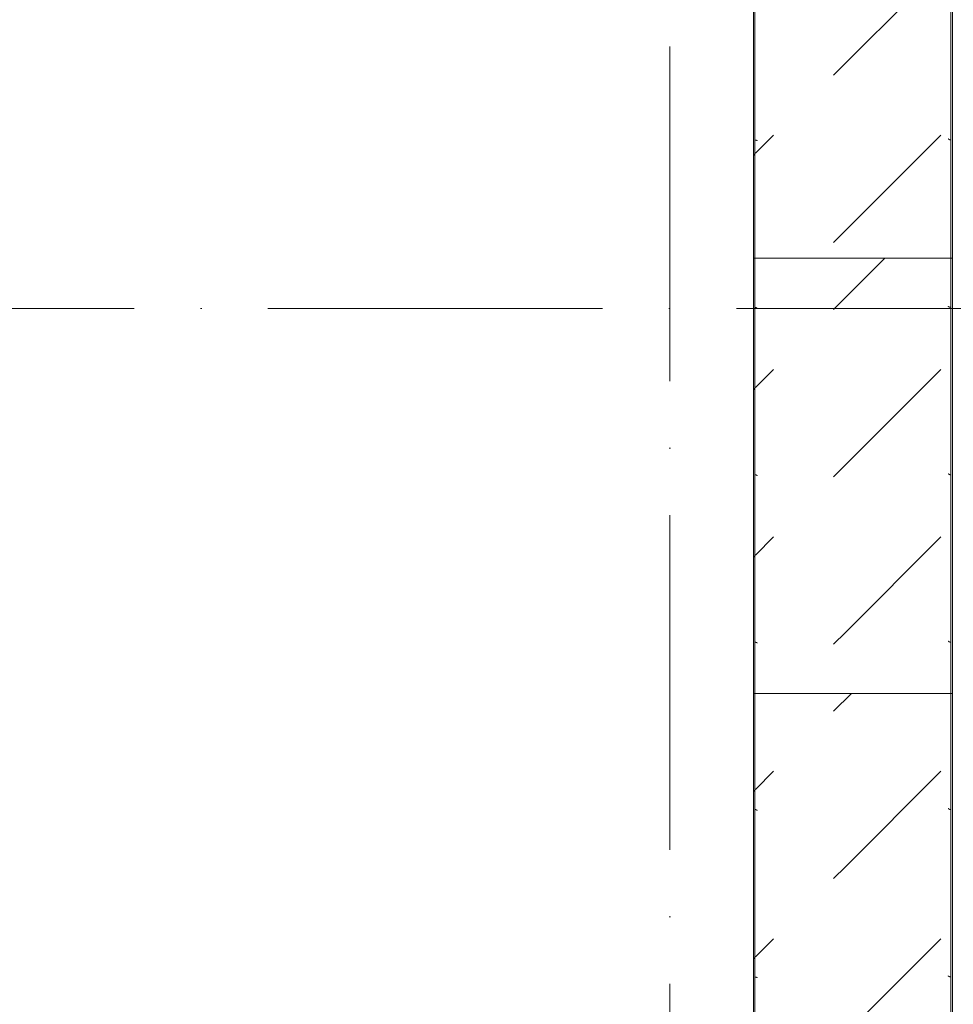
# Model space of a CAD drawing. Header units: millimetres. Extents: x -3267 to 40126, y 29201 to 102288.
# Tile 126 of 127: x 34784 to 37573, y 35140 to 38081. Entities that reach past the tile are written whole.
import ezdxf

# ---------------------------------------------------------------- set-up
doc = ezdxf.new("R2010")
doc.units = ezdxf.units.MM
doc.linetypes.add('4_ Штрихпунктир_ 10 х 2 мм', pattern=[1400, 1000, -200, 0, -200])
doc.layers.add('M-EQPM-____-OTLN', color=7, linetype='Continuous', lineweight=9)
doc.layers.add('S-GRID-____-OTLN', color=7, linetype='Continuous', lineweight=9)
pattern_1 = [(315, (39550, -34250), (1000, 0), [50, -1364.214]), (315, (39050, -34250), (1000, 0), [50, -1364.214]), (315, (39050, -34750), (1000, 0), [50, -1364.214]), (315, (39764.64, -34964.64), (1000, 0), [403.55, -1010.664]), (315, (39264.64, -34964.64), (1000, 0), [403.55, -1010.664]), (315, (39764.64, -34464.64), (1000, 0), [403.55, -1010.664]), (315, (39264.64, -34464.64), (1000, 0), [453.55, -960.664])]
pattern_2 = [(315, (38250, -34250), (1000, 0), [50, -1364.214]), (315, (37750, -34250), (1000, 0), [50, -1364.214]), (315, (37750, -34750), (1000, 0), [50, -1364.214]), (315, (38464.64, -34964.64), (1000, 0), [403.55, -1010.664]), (315, (37964.64, -34964.64), (1000, 0), [403.55, -1010.664]), (315, (38464.64, -34464.64), (1000, 0), [403.55, -1010.664]), (315, (37964.64, -34464.64), (1000, 0), [453.55, -960.664])]
pattern_3 = [(315, (36950, -34250), (1000, 0), [50, -1364.214]), (315, (36450, -34250), (1000, 0), [50, -1364.214]), (315, (36450, -34750), (1000, 0), [50, -1364.214]), (315, (37164.64, -34964.64), (1000, 0), [403.55, -1010.664]), (315, (36664.64, -34964.64), (1000, 0), [403.55, -1010.664]), (315, (37164.64, -34464.64), (1000, 0), [403.55, -1010.664]), (315, (36664.64, -34464.64), (1000, 0), [453.55, -960.664])]

# ---------------------------------------------------------------- blocks, each defined once
blk = doc.blocks.new('FP_862-ВКК_02_К1_З_ЭОМ_кабель_')
at = {"layer": 'M-EQPM-____-OTLN', "color": 7, "true_color": 0xffffff}
for p, q in [((1543.9, 582.5), (1544, 582.5)), ((1544, 582.5), (1544, 582.5)), ((1544, 582.5), (1544.1, 582.5)), ((1544.1, 582.5), (1544.1, 582.5)), ((1544.1, 582.5), (1544.2, 582.5)), ((1544.2, 582.5), (1544.2, 582.6)), ((1544.2, 582.6), (1544.3, 582.6)), ((1544.3, 582.6), (1544.4, 582.7)), ((1544.3, 582.6), (1544.3, 582.6)), ((1544.4, 582.7), (1544.4, 582.7)), ((1544.4, 582.7), (1544.5, 582.7)), ((1544.5, 582.7), (1544.5, 582.8)), ((1544.5, 582.8), (1544.6, 582.8)), ((1544.6, 582.8), (1544.6, 582.9)), ((1544.6, 582.9), (1544.7, 582.9)), ((1544.7, 582.9), (1544.7, 583)), ((1544.7, 583), (1544.8, 583)), ((1544.8, 583.1), (1544.9, 583.2)), ((1544.8, 583), (1544.8, 583.1)), ((1544.8, 583.1), (1544.8, 583.1)), ((1544.9, 583.2), (1544.9, 583.3)), ((1544.9, 583.3), (1545, 583.3)), ((1545, 583.4), (1545.1, 583.5)), ((1545, 583.3), (1545, 583.4)), ((1545.1, 583.6), (1545.2, 583.7)), ((1545.1, 583.5), (1545.1, 583.6)), ((1545.2, 583.7), (1545.3, 583.8)), ((1545.2, 583.7), (1545.2, 583.7)), ((1545.3, 583.9), (1545.4, 584)), ((1545.3, 583.8), (1545.3, 583.9)), ((1545.4, 584.1), (1545.5, 584.2)), ((1545.4, 584), (1545.4, 584.1)), ((1545.5, 584.3), (1545.6, 584.4)), ((1545.5, 584.2), (1545.5, 584.3)), ((1545.6, 584.5), (1545.7, 584.6)), ((1545.6, 584.4), (1545.6, 584.5)), ((1545.7, 584.7), (1545.8, 584.8)), ((1545.7, 584.6), (1545.7, 584.7)), ((1545.8, 584.9), (1545.9, 585)), ((1545.8, 584.8), (1545.8, 584.9)), ((1545.9, 585.2), (1546, 585.3)), ((1545.9, 585), (1545.9, 585.2)), ((1546, 585.4), (1546.1, 585.5)), ((1546, 585.3), (1546, 585.4)), ((1546.1, 585.6), (1546.2, 585.8)), ((1546.1, 585.5), (1546.1, 585.6)), ((1546.2, 585.9), (1546.3, 586)), ((1546.2, 585.8), (1546.2, 585.9)), ((1546.3, 586.1), (1546.4, 586.3)), ((1546.3, 586), (1546.3, 586.1)), ((1546.4, 586.4), (1546.5, 586.5)), ((1546.4, 586.3), (1546.4, 586.4)), ((1546.5, 586.7), (1546.6, 586.8)), ((1546.5, 586.5), (1546.5, 586.7)), ((1546.6, 586.9), (1546.7, 587.1)), ((1546.6, 586.8), (1546.6, 586.9)), ((1546.7, 587.2), (1546.8, 587.3)), ((1546.7, 587.1), (1546.7, 587.2)), ((1546.8, 587.5), (1546.9, 587.6)), ((1546.8, 587.3), (1546.8, 587.5)), ((1546.9, 587.7), (1547, 587.9)), ((1546.9, 587.6), (1546.9, 587.7)), ((1547, 587.9), (1547, 588)), ((2043.9, 582.5), (2044, 582.5)), ((2044, 582.5), (2044, 582.5)), ((2044, 582.5), (2044.1, 582.5)), ((2044.1, 582.5), (2044.1, 582.5)), ((2044.1, 582.5), (2044.2, 582.5)), ((2044.2, 582.5), (2044.2, 582.6)), ((2044.2, 582.6), (2044.3, 582.6)), ((2044.3, 582.6), (2044.4, 582.7)), ((2044.3, 582.6), (2044.3, 582.6)), ((2044.4, 582.7), (2044.4, 582.7)), ((2044.4, 582.7), (2044.5, 582.7)), ((2044.5, 582.7), (2044.5, 582.8)), ((2044.5, 582.8), (2044.6, 582.8)), ((2044.6, 582.8), (2044.6, 582.9)), ((2044.6, 582.9), (2044.7, 582.9)), ((2044.7, 582.9), (2044.7, 583)), ((2044.7, 583), (2044.8, 583)), ((2044.8, 583.1), (2044.9, 583.2)), ((2044.8, 583), (2044.8, 583.1)), ((2044.8, 583.1), (2044.8, 583.1)), ((2044.9, 583.2), (2044.9, 583.3)), ((2044.9, 583.3), (2045, 583.3)), ((2045, 583.4), (2045.1, 583.5)), ((2045, 583.3), (2045, 583.4)), ((2045.1, 583.6), (2045.2, 583.7)), ((2045.1, 583.5), (2045.1, 583.6)), ((2045.2, 583.7), (2045.3, 583.8)), ((2045.2, 583.7), (2045.2, 583.7)), ((2045.3, 583.9), (2045.4, 584)), ((2045.3, 583.8), (2045.3, 583.9)), ((2045.4, 584.1), (2045.5, 584.2)), ((2045.4, 584), (2045.4, 584.1)), ((2045.5, 584.3), (2045.6, 584.4)), ((2045.5, 584.2), (2045.5, 584.3)), ((2045.6, 584.5), (2045.7, 584.6)), ((2045.6, 584.4), (2045.6, 584.5)), ((2045.7, 584.7), (2045.8, 584.8)), ((2045.7, 584.6), (2045.7, 584.7)), ((2045.8, 584.9), (2045.9, 585)), ((2045.8, 584.8), (2045.8, 584.9)), ((2045.9, 585.2), (2046, 585.3)), ((2045.9, 585), (2045.9, 585.2)), ((2046, 585.4), (2046.1, 585.5)), ((2046, 585.3), (2046, 585.4)), ((2046.1, 585.6), (2046.2, 585.8)), ((2046.1, 585.5), (2046.1, 585.6)), ((2046.2, 585.9), (2046.3, 586)), ((2046.2, 585.8), (2046.2, 585.9)), ((2046.3, 586.1), (2046.4, 586.3)), ((2046.3, 586), (2046.3, 586.1)), ((2046.4, 586.4), (2046.5, 586.5)), ((2046.4, 586.3), (2046.4, 586.4)), ((2046.5, 586.7), (2046.6, 586.8)), ((2046.5, 586.5), (2046.5, 586.7)), ((2046.6, 586.9), (2046.7, 587.1)), ((2046.6, 586.8), (2046.6, 586.9)), ((2046.7, 587.2), (2046.8, 587.3)), ((2046.7, 587.1), (2046.7, 587.2)), ((2046.8, 587.5), (2046.9, 587.6)), ((2046.8, 587.3), (2046.8, 587.5)), ((2046.9, 587.7), (2047, 587.9)), ((2046.9, 587.6), (2046.9, 587.7)), ((2047, 587.9), (2047, 588))]:
    blk.add_line(p, q, dxfattribs=at)
blk = doc.blocks.new('FP_863-ВКК_02_К1_З_ЭОМ_кабель_')
at = {"layer": 'M-EQPM-____-OTLN', "color": 7, "true_color": 0xffffff}
for p, q in [((1547, 6.3), (1547.1, 6.4)), ((1547.1, 6.5), (1547.2, 6.7)), ((1547.1, 6.4), (1547.1, 6.5)), ((1547.2, 6.8), (1547.3, 6.9)), ((1547.2, 6.7), (1547.2, 6.8)), ((1547.3, 7.1), (1547.4, 7.2)), ((1547.3, 6.9), (1547.3, 7.1)), ((1547.4, 7.3), (1547.5, 7.5)), ((1547.4, 7.2), (1547.4, 7.3)), ((1547.5, 7.7), (1547.6, 7.9)), ((1547.5, 7.6), (1547.5, 7.7)), ((1547.5, 7.5), (1547.5, 7.6)), ((1547.6, 8), (1547.7, 8.1)), ((1547.6, 7.9), (1547.6, 8)), ((1547.7, 8.2), (1547.8, 8.4)), ((1547.7, 8.1), (1547.7, 8.2)), ((1547.8, 8.5), (1547.9, 8.6)), ((1547.8, 8.4), (1547.8, 8.5)), ((1547.9, 8.7), (1548, 8.8)), ((1547.9, 8.6), (1547.9, 8.7)), ((1548, 9), (1548.1, 9.1)), ((1548, 8.8), (1548, 9)), ((1548.1, 9.2), (1548.2, 9.3)), ((1548.1, 9.1), (1548.1, 9.2)), ((1548.2, 9.4), (1548.3, 9.5)), ((1548.2, 9.3), (1548.2, 9.4)), ((1548.3, 9.6), (1548.4, 9.7)), ((1548.3, 9.5), (1548.3, 9.6)), ((1548.4, 9.8), (1548.5, 9.9)), ((1548.4, 9.7), (1548.4, 9.8)), ((1548.5, 10), (1548.6, 10.1)), ((1548.5, 9.9), (1548.5, 10)), ((1548.6, 10.2), (1548.7, 10.3)), ((1548.6, 10.1), (1548.6, 10.2)), ((1548.7, 10.4), (1548.8, 10.5)), ((1548.7, 10.3), (1548.7, 10.4)), ((1548.8, 10.6), (1548.9, 10.7)), ((1548.8, 10.5), (1548.8, 10.6)), ((1548.9, 10.7), (1548.9, 10.8)), ((1548.9, 10.8), (1549, 10.8)), ((1549, 10.9), (1549.1, 11)), ((1549, 10.8), (1549, 10.9)), ((1549.1, 11), (1549.2, 11.1)), ((1549.1, 11), (1549.1, 11)), ((1549.2, 11.1), (1549.2, 11.2)), ((1549.2, 11.2), (1549.3, 11.2)), ((1549.3, 11.2), (1549.3, 11.3)), ((1549.3, 11.3), (1549.4, 11.3)), ((1549.4, 11.3), (1549.4, 11.4)), ((1549.4, 11.4), (1549.5, 11.4)), ((1549.5, 11.4), (1549.5, 11.5)), ((1549.5, 11.5), (1549.6, 11.5)), ((1549.6, 11.5), (1549.6, 11.6)), ((1549.6, 11.6), (1549.7, 11.6)), ((1549.7, 11.6), (1549.7, 11.7)), ((1549.7, 11.7), (1549.8, 11.7)), ((1549.7, 11.6), (1549.7, 11.6)), ((1549.8, 11.7), (1549.8, 11.7)), ((1549.8, 11.7), (1549.9, 11.7)), ((1549.9, 11.7), (1550, 11.8)), ((1549.9, 11.7), (1549.9, 11.7)), ((1550, 11.8), (1550, 11.8)), ((1550, 11.8), (1550.1, 11.8)), ((1550.1, 11.8), (1550.1, 11.8)), ((2047, 6.3), (2047.1, 6.4)), ((2047.1, 6.5), (2047.2, 6.7)), ((2047.1, 6.4), (2047.1, 6.5)), ((2047.2, 6.8), (2047.3, 6.9)), ((2047.2, 6.7), (2047.2, 6.8)), ((2047.3, 7.1), (2047.4, 7.2)), ((2047.3, 6.9), (2047.3, 7.1)), ((2047.4, 7.3), (2047.5, 7.5)), ((2047.4, 7.2), (2047.4, 7.3)), ((2047.5, 7.7), (2047.6, 7.9)), ((2047.5, 7.6), (2047.5, 7.7)), ((2047.5, 7.5), (2047.5, 7.6)), ((2047.6, 8), (2047.7, 8.1)), ((2047.6, 7.9), (2047.6, 8)), ((2047.7, 8.2), (2047.8, 8.4)), ((2047.7, 8.1), (2047.7, 8.2)), ((2047.8, 8.5), (2047.9, 8.6)), ((2047.8, 8.4), (2047.8, 8.5)), ((2047.9, 8.7), (2048, 8.8)), ((2047.9, 8.6), (2047.9, 8.7)), ((2048, 9), (2048.1, 9.1)), ((2048, 8.8), (2048, 9)), ((2048.1, 9.2), (2048.2, 9.3)), ((2048.1, 9.1), (2048.1, 9.2)), ((2048.2, 9.4), (2048.3, 9.5)), ((2048.2, 9.3), (2048.2, 9.4)), ((2048.3, 9.6), (2048.4, 9.7)), ((2048.3, 9.5), (2048.3, 9.6)), ((2048.4, 9.8), (2048.5, 9.9)), ((2048.4, 9.7), (2048.4, 9.8)), ((2048.5, 10), (2048.6, 10.1)), ((2048.5, 9.9), (2048.5, 10)), ((2048.6, 10.2), (2048.7, 10.3)), ((2048.6, 10.1), (2048.6, 10.2)), ((2048.7, 10.4), (2048.8, 10.5)), ((2048.7, 10.3), (2048.7, 10.4)), ((2048.8, 10.6), (2048.9, 10.7)), ((2048.8, 10.5), (2048.8, 10.6)), ((2048.9, 10.7), (2048.9, 10.8)), ((2048.9, 10.8), (2049, 10.8)), ((2049, 10.9), (2049.1, 11)), ((2049, 10.8), (2049, 10.9)), ((2049.1, 11), (2049.2, 11.1)), ((2049.1, 11), (2049.1, 11)), ((2049.2, 11.1), (2049.2, 11.2)), ((2049.2, 11.2), (2049.3, 11.2)), ((2049.3, 11.2), (2049.3, 11.3)), ((2049.3, 11.3), (2049.4, 11.3)), ((2049.4, 11.3), (2049.4, 11.4)), ((2049.4, 11.4), (2049.5, 11.4)), ((2049.5, 11.4), (2049.5, 11.5)), ((2049.5, 11.5), (2049.6, 11.5)), ((2049.6, 11.5), (2049.6, 11.6)), ((2049.6, 11.6), (2049.7, 11.6)), ((2049.7, 11.6), (2049.7, 11.7)), ((2049.7, 11.7), (2049.8, 11.7)), ((2049.7, 11.6), (2049.7, 11.6)), ((2049.8, 11.7), (2049.8, 11.7)), ((2049.8, 11.7), (2049.9, 11.7)), ((2049.9, 11.7), (2050, 11.8)), ((2049.9, 11.7), (2049.9, 11.7)), ((2050, 11.8), (2050, 11.8)), ((2050, 11.8), (2050.1, 11.8)), ((2050.1, 11.8), (2050.1, 11.8))]:
    blk.add_line(p, q, dxfattribs=at)
blk = doc.blocks.new('ПР_Низ пояс - Тип 1-V861-ВКК_02_К1_З_ЭОМ_кабель_')
at = {"layer": 'M-EQPM-____-OTLN', "true_color": 0xffffff}
h = blk.add_hatch(dxfattribs=at)
h.set_pattern_fill('FP_296', style=0, pattern_type=2)
h.set_pattern_definition(pattern_1)
h.paths.add_polyline_path([(2400, 6.3), (2400, 588), (1100, 588), (1100, 6.3), (1905.5, 6.3)])
h = blk.add_hatch(dxfattribs=at)
h.set_pattern_fill('FP_296', style=0, pattern_type=2)
h.set_pattern_definition(pattern_1)
h.paths.add_polyline_path([(2400, 4.3), (1100, 4.3), (1100, 0), (2400, 0)])
at = {"layer": 'M-EQPM-____-OTLN', "color": 253, "true_color": 0xaaaaaa}
for p, q in [((1100, 590), (1100, 595)), ((1100, 595), (2400, 595)), ((1100, 588), (1100, 590)), ((1100, 590), (2400, 590)), ((2400, 595), (2400, 590)), ((2400, 590), (2400, 588)), ((1100, 6.3), (1100, 588)), ((2400, 588), (2400, 6.3)), ((1100, 4.3), (1100, 6.3)), ((1100, 0), (1100, 4.3)), ((1100, 4.3), (2400, 4.3)), ((1100, 0), (2400, 0)), ((2400, 6.3), (2400, 4.3)), ((2400, 4.3), (2400, 0))]:
    blk.add_line(p, q, dxfattribs=at)
for name in ['FP_862-ВКК_02_К1_З_ЭОМ_кабель_', 'FP_863-ВКК_02_К1_З_ЭОМ_кабель_']:
    blk.add_blockref(name, (0, 0), dxfattribs=at)
blk = doc.blocks.new('FP_868-ВКК_02_К1_З_ЭОМ_кабель_')
at = {"layer": 'M-EQPM-____-OTLN', "color": 7, "true_color": 0xffffff}
for p, q in [((1243.9, 582.5), (1244, 582.5)), ((1244, 582.5), (1244, 582.5)), ((1244, 582.5), (1244.1, 582.5)), ((1244.1, 582.5), (1244.1, 582.5)), ((1244.1, 582.5), (1244.2, 582.5)), ((1244.2, 582.5), (1244.2, 582.6)), ((1244.2, 582.6), (1244.3, 582.6)), ((1244.3, 582.6), (1244.4, 582.7)), ((1244.3, 582.6), (1244.3, 582.6)), ((1244.4, 582.7), (1244.4, 582.7)), ((1244.4, 582.7), (1244.5, 582.7)), ((1244.5, 582.7), (1244.5, 582.8)), ((1244.5, 582.8), (1244.6, 582.8)), ((1244.6, 582.8), (1244.6, 582.9)), ((1244.6, 582.9), (1244.7, 582.9)), ((1244.7, 582.9), (1244.7, 583)), ((1244.7, 583), (1244.8, 583)), ((1244.8, 583.1), (1244.9, 583.2)), ((1244.8, 583), (1244.8, 583.1)), ((1244.8, 583.1), (1244.8, 583.1)), ((1244.9, 583.2), (1244.9, 583.3)), ((1244.9, 583.3), (1245, 583.3)), ((1245, 583.4), (1245.1, 583.5)), ((1245, 583.3), (1245, 583.4)), ((1245.1, 583.6), (1245.2, 583.7)), ((1245.1, 583.5), (1245.1, 583.6)), ((1245.2, 583.7), (1245.3, 583.8)), ((1245.2, 583.7), (1245.2, 583.7)), ((1245.3, 583.9), (1245.4, 584)), ((1245.3, 583.8), (1245.3, 583.9)), ((1245.4, 584.1), (1245.5, 584.2)), ((1245.4, 584), (1245.4, 584.1)), ((1245.5, 584.3), (1245.6, 584.4)), ((1245.5, 584.2), (1245.5, 584.3)), ((1245.6, 584.5), (1245.7, 584.6)), ((1245.6, 584.4), (1245.6, 584.5)), ((1245.7, 584.7), (1245.8, 584.8)), ((1245.7, 584.6), (1245.7, 584.7)), ((1245.8, 584.9), (1245.9, 585)), ((1245.8, 584.8), (1245.8, 584.9)), ((1245.9, 585.2), (1246, 585.3)), ((1245.9, 585), (1245.9, 585.2)), ((1246, 585.4), (1246.1, 585.5)), ((1246, 585.3), (1246, 585.4)), ((1246.1, 585.6), (1246.2, 585.8)), ((1246.1, 585.5), (1246.1, 585.6)), ((1246.2, 585.9), (1246.3, 586)), ((1246.2, 585.8), (1246.2, 585.9)), ((1246.3, 586.1), (1246.4, 586.3)), ((1246.3, 586), (1246.3, 586.1)), ((1246.4, 586.4), (1246.5, 586.5)), ((1246.4, 586.3), (1246.4, 586.4)), ((1246.5, 586.7), (1246.6, 586.8)), ((1246.5, 586.5), (1246.5, 586.7)), ((1246.6, 586.9), (1246.7, 587.1)), ((1246.6, 586.8), (1246.6, 586.9)), ((1246.7, 587.2), (1246.8, 587.3)), ((1246.7, 587.1), (1246.7, 587.2)), ((1246.8, 587.5), (1246.9, 587.6)), ((1246.8, 587.3), (1246.8, 587.5)), ((1246.9, 587.7), (1247, 587.9)), ((1246.9, 587.6), (1246.9, 587.7)), ((1247, 587.9), (1247, 588)), ((1743.9, 582.5), (1744, 582.5)), ((1744, 582.5), (1744, 582.5)), ((1744, 582.5), (1744.1, 582.5)), ((1744.1, 582.5), (1744.1, 582.5)), ((1744.1, 582.5), (1744.2, 582.5)), ((1744.2, 582.5), (1744.2, 582.6)), ((1744.2, 582.6), (1744.3, 582.6)), ((1744.3, 582.6), (1744.4, 582.7)), ((1744.3, 582.6), (1744.3, 582.6)), ((1744.4, 582.7), (1744.4, 582.7)), ((1744.4, 582.7), (1744.5, 582.7)), ((1744.5, 582.7), (1744.5, 582.8)), ((1744.5, 582.8), (1744.6, 582.8)), ((1744.6, 582.8), (1744.6, 582.9)), ((1744.6, 582.9), (1744.7, 582.9)), ((1744.7, 582.9), (1744.7, 583)), ((1744.7, 583), (1744.8, 583)), ((1744.8, 583.1), (1744.9, 583.2)), ((1744.8, 583), (1744.8, 583.1)), ((1744.8, 583.1), (1744.8, 583.1)), ((1744.9, 583.2), (1744.9, 583.3)), ((1744.9, 583.3), (1745, 583.3)), ((1745, 583.4), (1745.1, 583.5)), ((1745, 583.3), (1745, 583.4)), ((1745.1, 583.6), (1745.2, 583.7)), ((1745.1, 583.5), (1745.1, 583.6)), ((1745.2, 583.7), (1745.3, 583.8)), ((1745.2, 583.7), (1745.2, 583.7)), ((1745.3, 583.9), (1745.4, 584)), ((1745.3, 583.8), (1745.3, 583.9)), ((1745.4, 584.1), (1745.5, 584.2)), ((1745.4, 584), (1745.4, 584.1)), ((1745.5, 584.3), (1745.6, 584.4)), ((1745.5, 584.2), (1745.5, 584.3)), ((1745.6, 584.5), (1745.7, 584.6)), ((1745.6, 584.4), (1745.6, 584.5)), ((1745.7, 584.7), (1745.8, 584.8)), ((1745.7, 584.6), (1745.7, 584.7)), ((1745.8, 584.9), (1745.9, 585)), ((1745.8, 584.8), (1745.8, 584.9)), ((1745.9, 585.2), (1746, 585.3)), ((1745.9, 585), (1745.9, 585.2)), ((1746, 585.4), (1746.1, 585.5)), ((1746, 585.3), (1746, 585.4)), ((1746.1, 585.6), (1746.2, 585.8)), ((1746.1, 585.5), (1746.1, 585.6)), ((1746.2, 585.9), (1746.3, 586)), ((1746.2, 585.8), (1746.2, 585.9)), ((1746.3, 586.1), (1746.4, 586.3)), ((1746.3, 586), (1746.3, 586.1)), ((1746.4, 586.4), (1746.5, 586.5)), ((1746.4, 586.3), (1746.4, 586.4)), ((1746.5, 586.7), (1746.6, 586.8)), ((1746.5, 586.5), (1746.5, 586.7)), ((1746.6, 586.9), (1746.7, 587.1)), ((1746.6, 586.8), (1746.6, 586.9)), ((1746.7, 587.2), (1746.8, 587.3)), ((1746.7, 587.1), (1746.7, 587.2)), ((1746.8, 587.5), (1746.9, 587.6)), ((1746.8, 587.3), (1746.8, 587.5)), ((1746.9, 587.7), (1747, 587.9)), ((1746.9, 587.6), (1746.9, 587.7)), ((1747, 587.9), (1747, 588)), ((2243.9, 582.5), (2244, 582.5)), ((2244, 582.5), (2244, 582.5)), ((2244, 582.5), (2244.1, 582.5)), ((2244.1, 582.5), (2244.1, 582.5)), ((2244.1, 582.5), (2244.2, 582.5)), ((2244.2, 582.5), (2244.2, 582.6)), ((2244.2, 582.6), (2244.3, 582.6)), ((2244.3, 582.6), (2244.4, 582.7)), ((2244.3, 582.6), (2244.3, 582.6)), ((2244.4, 582.7), (2244.4, 582.7)), ((2244.4, 582.7), (2244.5, 582.7)), ((2244.5, 582.7), (2244.5, 582.8)), ((2244.5, 582.8), (2244.6, 582.8)), ((2244.6, 582.8), (2244.6, 582.9)), ((2244.6, 582.9), (2244.7, 582.9)), ((2244.7, 582.9), (2244.7, 583)), ((2244.7, 583), (2244.8, 583)), ((2244.8, 583.1), (2244.9, 583.2)), ((2244.8, 583), (2244.8, 583.1)), ((2244.8, 583.1), (2244.8, 583.1)), ((2244.9, 583.2), (2244.9, 583.3)), ((2244.9, 583.3), (2245, 583.3)), ((2245, 583.4), (2245.1, 583.5)), ((2245, 583.3), (2245, 583.4)), ((2245.1, 583.6), (2245.2, 583.7)), ((2245.1, 583.5), (2245.1, 583.6)), ((2245.2, 583.7), (2245.3, 583.8)), ((2245.2, 583.7), (2245.2, 583.7)), ((2245.3, 583.9), (2245.4, 584)), ((2245.3, 583.8), (2245.3, 583.9)), ((2245.4, 584.1), (2245.5, 584.2)), ((2245.4, 584), (2245.4, 584.1)), ((2245.5, 584.3), (2245.6, 584.4)), ((2245.5, 584.2), (2245.5, 584.3)), ((2245.6, 584.5), (2245.7, 584.6)), ((2245.6, 584.4), (2245.6, 584.5)), ((2245.7, 584.7), (2245.8, 584.8)), ((2245.7, 584.6), (2245.7, 584.7)), ((2245.8, 584.9), (2245.9, 585)), ((2245.8, 584.8), (2245.8, 584.9)), ((2245.9, 585.2), (2246, 585.3)), ((2245.9, 585), (2245.9, 585.2)), ((2246, 585.4), (2246.1, 585.5)), ((2246, 585.3), (2246, 585.4)), ((2246.1, 585.6), (2246.2, 585.8)), ((2246.1, 585.5), (2246.1, 585.6)), ((2246.2, 585.9), (2246.3, 586)), ((2246.2, 585.8), (2246.2, 585.9)), ((2246.3, 586.1), (2246.4, 586.3)), ((2246.3, 586), (2246.3, 586.1)), ((2246.4, 586.4), (2246.5, 586.5)), ((2246.4, 586.3), (2246.4, 586.4)), ((2246.5, 586.7), (2246.6, 586.8)), ((2246.5, 586.5), (2246.5, 586.7)), ((2246.6, 586.9), (2246.7, 587.1)), ((2246.6, 586.8), (2246.6, 586.9)), ((2246.7, 587.2), (2246.8, 587.3)), ((2246.7, 587.1), (2246.7, 587.2)), ((2246.8, 587.5), (2246.9, 587.6)), ((2246.8, 587.3), (2246.8, 587.5)), ((2246.9, 587.7), (2247, 587.9)), ((2246.9, 587.6), (2246.9, 587.7)), ((2247, 587.9), (2247, 588))]:
    blk.add_line(p, q, dxfattribs=at)
blk = doc.blocks.new('FP_869-ВКК_02_К1_З_ЭОМ_кабель_')
at = {"layer": 'M-EQPM-____-OTLN', "color": 7, "true_color": 0xffffff}
for p, q in [((1247, 6.3), (1247.1, 6.4)), ((1247.1, 6.5), (1247.2, 6.7)), ((1247.1, 6.4), (1247.1, 6.5)), ((1247.2, 6.8), (1247.3, 6.9)), ((1247.2, 6.7), (1247.2, 6.8)), ((1247.3, 7.1), (1247.4, 7.2)), ((1247.3, 6.9), (1247.3, 7.1)), ((1247.4, 7.3), (1247.5, 7.5)), ((1247.4, 7.2), (1247.4, 7.3)), ((1247.5, 7.7), (1247.6, 7.9)), ((1247.5, 7.6), (1247.5, 7.7)), ((1247.5, 7.5), (1247.5, 7.6)), ((1247.6, 8), (1247.7, 8.1)), ((1247.6, 7.9), (1247.6, 8)), ((1247.7, 8.2), (1247.8, 8.4)), ((1247.7, 8.1), (1247.7, 8.2)), ((1247.8, 8.5), (1247.9, 8.6)), ((1247.8, 8.4), (1247.8, 8.5)), ((1247.9, 8.7), (1248, 8.8)), ((1247.9, 8.6), (1247.9, 8.7)), ((1248, 9), (1248.1, 9.1)), ((1248, 8.8), (1248, 9)), ((1248.1, 9.2), (1248.2, 9.3)), ((1248.1, 9.1), (1248.1, 9.2)), ((1248.2, 9.4), (1248.3, 9.5)), ((1248.2, 9.3), (1248.2, 9.4)), ((1248.3, 9.6), (1248.4, 9.7)), ((1248.3, 9.5), (1248.3, 9.6)), ((1248.4, 9.8), (1248.5, 9.9)), ((1248.4, 9.7), (1248.4, 9.8)), ((1248.5, 10), (1248.6, 10.1)), ((1248.5, 9.9), (1248.5, 10)), ((1248.6, 10.2), (1248.7, 10.3)), ((1248.6, 10.1), (1248.6, 10.2)), ((1248.7, 10.4), (1248.8, 10.5)), ((1248.7, 10.3), (1248.7, 10.4)), ((1248.8, 10.6), (1248.9, 10.7)), ((1248.8, 10.5), (1248.8, 10.6)), ((1248.9, 10.7), (1248.9, 10.8)), ((1248.9, 10.8), (1249, 10.8)), ((1249, 10.9), (1249.1, 11)), ((1249, 10.8), (1249, 10.9)), ((1249.1, 11), (1249.2, 11.1)), ((1249.1, 11), (1249.1, 11)), ((1249.2, 11.1), (1249.2, 11.2)), ((1249.2, 11.2), (1249.3, 11.2)), ((1249.3, 11.2), (1249.3, 11.3)), ((1249.3, 11.3), (1249.4, 11.3)), ((1249.4, 11.3), (1249.4, 11.4)), ((1249.4, 11.4), (1249.5, 11.4)), ((1249.5, 11.4), (1249.5, 11.5)), ((1249.5, 11.5), (1249.6, 11.5)), ((1249.6, 11.5), (1249.6, 11.6)), ((1249.6, 11.6), (1249.7, 11.6)), ((1249.7, 11.6), (1249.7, 11.7)), ((1249.7, 11.7), (1249.8, 11.7)), ((1249.7, 11.6), (1249.7, 11.6)), ((1249.8, 11.7), (1249.8, 11.7)), ((1249.8, 11.7), (1249.9, 11.7)), ((1249.9, 11.7), (1250, 11.8)), ((1249.9, 11.7), (1249.9, 11.7)), ((1250, 11.8), (1250, 11.8)), ((1250, 11.8), (1250.1, 11.8)), ((1250.1, 11.8), (1250.1, 11.8)), ((1747, 6.3), (1747.1, 6.4)), ((1747.1, 6.5), (1747.2, 6.7)), ((1747.1, 6.4), (1747.1, 6.5)), ((1747.2, 6.8), (1747.3, 6.9)), ((1747.2, 6.7), (1747.2, 6.8)), ((1747.3, 7.1), (1747.4, 7.2)), ((1747.3, 6.9), (1747.3, 7.1)), ((1747.4, 7.3), (1747.5, 7.5)), ((1747.4, 7.2), (1747.4, 7.3)), ((1747.5, 7.7), (1747.6, 7.9)), ((1747.5, 7.6), (1747.5, 7.7)), ((1747.5, 7.5), (1747.5, 7.6)), ((1747.6, 8), (1747.7, 8.1)), ((1747.6, 7.9), (1747.6, 8)), ((1747.7, 8.2), (1747.8, 8.4)), ((1747.7, 8.1), (1747.7, 8.2)), ((1747.8, 8.5), (1747.9, 8.6)), ((1747.8, 8.4), (1747.8, 8.5)), ((1747.9, 8.7), (1748, 8.8)), ((1747.9, 8.6), (1747.9, 8.7)), ((1748, 9), (1748.1, 9.1)), ((1748, 8.8), (1748, 9)), ((1748.1, 9.2), (1748.2, 9.3)), ((1748.1, 9.1), (1748.1, 9.2)), ((1748.2, 9.4), (1748.3, 9.5)), ((1748.2, 9.3), (1748.2, 9.4)), ((1748.3, 9.6), (1748.4, 9.7)), ((1748.3, 9.5), (1748.3, 9.6)), ((1748.4, 9.8), (1748.5, 9.9)), ((1748.4, 9.7), (1748.4, 9.8)), ((1748.5, 10), (1748.6, 10.1)), ((1748.5, 9.9), (1748.5, 10)), ((1748.6, 10.2), (1748.7, 10.3)), ((1748.6, 10.1), (1748.6, 10.2)), ((1748.7, 10.4), (1748.8, 10.5)), ((1748.7, 10.3), (1748.7, 10.4)), ((1748.8, 10.6), (1748.9, 10.7)), ((1748.8, 10.5), (1748.8, 10.6)), ((1748.9, 10.7), (1748.9, 10.8)), ((1748.9, 10.8), (1749, 10.8)), ((1749, 10.9), (1749.1, 11)), ((1749, 10.8), (1749, 10.9)), ((1749.1, 11), (1749.2, 11.1)), ((1749.1, 11), (1749.1, 11)), ((1749.2, 11.1), (1749.2, 11.2)), ((1749.2, 11.2), (1749.3, 11.2)), ((1749.3, 11.2), (1749.3, 11.3)), ((1749.3, 11.3), (1749.4, 11.3)), ((1749.4, 11.3), (1749.4, 11.4)), ((1749.4, 11.4), (1749.5, 11.4)), ((1749.5, 11.4), (1749.5, 11.5)), ((1749.5, 11.5), (1749.6, 11.5)), ((1749.6, 11.5), (1749.6, 11.6)), ((1749.6, 11.6), (1749.7, 11.6)), ((1749.7, 11.6), (1749.7, 11.7)), ((1749.7, 11.7), (1749.8, 11.7)), ((1749.7, 11.6), (1749.7, 11.6)), ((1749.8, 11.7), (1749.8, 11.7)), ((1749.8, 11.7), (1749.9, 11.7)), ((1749.9, 11.7), (1750, 11.8)), ((1749.9, 11.7), (1749.9, 11.7)), ((1750, 11.8), (1750, 11.8)), ((1750, 11.8), (1750.1, 11.8)), ((1750.1, 11.8), (1750.1, 11.8)), ((2247, 6.3), (2247.1, 6.4)), ((2247.1, 6.5), (2247.2, 6.7)), ((2247.1, 6.4), (2247.1, 6.5)), ((2247.2, 6.8), (2247.3, 6.9)), ((2247.2, 6.7), (2247.2, 6.8)), ((2247.3, 7.1), (2247.4, 7.2)), ((2247.3, 6.9), (2247.3, 7.1)), ((2247.4, 7.3), (2247.5, 7.5)), ((2247.4, 7.2), (2247.4, 7.3)), ((2247.5, 7.7), (2247.6, 7.9)), ((2247.5, 7.6), (2247.5, 7.7)), ((2247.5, 7.5), (2247.5, 7.6)), ((2247.6, 8), (2247.7, 8.1)), ((2247.6, 7.9), (2247.6, 8)), ((2247.7, 8.2), (2247.8, 8.4)), ((2247.7, 8.1), (2247.7, 8.2)), ((2247.8, 8.5), (2247.9, 8.6)), ((2247.8, 8.4), (2247.8, 8.5)), ((2247.9, 8.7), (2248, 8.8)), ((2247.9, 8.6), (2247.9, 8.7)), ((2248, 9), (2248.1, 9.1)), ((2248, 8.8), (2248, 9)), ((2248.1, 9.2), (2248.2, 9.3)), ((2248.1, 9.1), (2248.1, 9.2)), ((2248.2, 9.4), (2248.3, 9.5)), ((2248.2, 9.3), (2248.2, 9.4)), ((2248.3, 9.6), (2248.4, 9.7)), ((2248.3, 9.5), (2248.3, 9.6)), ((2248.4, 9.8), (2248.5, 9.9)), ((2248.4, 9.7), (2248.4, 9.8)), ((2248.5, 10), (2248.6, 10.1)), ((2248.5, 9.9), (2248.5, 10)), ((2248.6, 10.2), (2248.7, 10.3)), ((2248.6, 10.1), (2248.6, 10.2)), ((2248.7, 10.4), (2248.8, 10.5)), ((2248.7, 10.3), (2248.7, 10.4)), ((2248.8, 10.6), (2248.9, 10.7)), ((2248.8, 10.5), (2248.8, 10.6)), ((2248.9, 10.7), (2248.9, 10.8)), ((2248.9, 10.8), (2249, 10.8)), ((2249, 10.9), (2249.1, 11)), ((2249, 10.8), (2249, 10.9)), ((2249.1, 11), (2249.2, 11.1)), ((2249.1, 11), (2249.1, 11)), ((2249.2, 11.1), (2249.2, 11.2)), ((2249.2, 11.2), (2249.3, 11.2)), ((2249.3, 11.2), (2249.3, 11.3)), ((2249.3, 11.3), (2249.4, 11.3)), ((2249.4, 11.3), (2249.4, 11.4)), ((2249.4, 11.4), (2249.5, 11.4)), ((2249.5, 11.4), (2249.5, 11.5)), ((2249.5, 11.5), (2249.6, 11.5)), ((2249.6, 11.5), (2249.6, 11.6)), ((2249.6, 11.6), (2249.7, 11.6)), ((2249.7, 11.6), (2249.7, 11.7)), ((2249.7, 11.7), (2249.8, 11.7)), ((2249.7, 11.6), (2249.7, 11.6)), ((2249.8, 11.7), (2249.8, 11.7)), ((2249.8, 11.7), (2249.9, 11.7)), ((2249.9, 11.7), (2250, 11.8)), ((2249.9, 11.7), (2249.9, 11.7)), ((2250, 11.8), (2250, 11.8)), ((2250, 11.8), (2250.1, 11.8)), ((2250.1, 11.8), (2250.1, 11.8))]:
    blk.add_line(p, q, dxfattribs=at)
blk = doc.blocks.new('ПР_Низ пояс - Тип 1-V867-ВКК_02_К1_З_ЭОМ_кабель_')
at = {"layer": 'M-EQPM-____-OTLN', "true_color": 0xffffff}
h = blk.add_hatch(dxfattribs=at)
h.set_pattern_fill('FP_297', style=0, pattern_type=2)
h.set_pattern_definition(pattern_2)
h.paths.add_polyline_path([(2400, 588), (1100, 588), (1100, 6.3), (2400, 6.3), (2400, 481.6)])
h = blk.add_hatch(dxfattribs=at)
h.set_pattern_fill('FP_297', style=0, pattern_type=2)
h.set_pattern_definition(pattern_2)
h.paths.add_polyline_path([(2400, 4.3), (1100, 4.3), (1100, 0), (2400, 0)])
at = {"layer": 'M-EQPM-____-OTLN', "color": 253, "true_color": 0xaaaaaa}
for p, q in [((1100, 590), (1100, 595)), ((1100, 595), (2400, 595)), ((1100, 588), (1100, 590)), ((1100, 590), (2400, 590)), ((2400, 595), (2400, 590)), ((2400, 590), (2400, 588)), ((1100, 6.3), (1100, 588)), ((2400, 588), (2400, 6.3)), ((1100, 4.3), (1100, 6.3)), ((1100, 0), (1100, 4.3)), ((1100, 4.3), (2400, 4.3)), ((1100, 0), (2400, 0)), ((2400, 6.3), (2400, 4.3)), ((2400, 4.3), (2400, 0))]:
    blk.add_line(p, q, dxfattribs=at)
for name in ['FP_868-ВКК_02_К1_З_ЭОМ_кабель_', 'FP_869-ВКК_02_К1_З_ЭОМ_кабель_']:
    blk.add_blockref(name, (0, 0), dxfattribs=at)
blk = doc.blocks.new('FP_1012-ВКК_02_К1_З_ЭОМ_кабель_')
at = {"layer": 'M-EQPM-____-OTLN', "color": 7, "true_color": 0xffffff}
for p, q in [((1443.9, 582.5), (1444, 582.5)), ((1444, 582.5), (1444, 582.5)), ((1444, 582.5), (1444.1, 582.5)), ((1444.1, 582.5), (1444.1, 582.5)), ((1444.1, 582.5), (1444.2, 582.5)), ((1444.2, 582.5), (1444.2, 582.6)), ((1444.2, 582.6), (1444.3, 582.6)), ((1444.3, 582.6), (1444.4, 582.7)), ((1444.3, 582.6), (1444.3, 582.6)), ((1444.4, 582.7), (1444.4, 582.7)), ((1444.4, 582.7), (1444.5, 582.7)), ((1444.5, 582.7), (1444.5, 582.8)), ((1444.5, 582.8), (1444.6, 582.8)), ((1444.6, 582.8), (1444.6, 582.9)), ((1444.6, 582.9), (1444.7, 582.9)), ((1444.7, 582.9), (1444.7, 583)), ((1444.7, 583), (1444.8, 583)), ((1444.8, 583.1), (1444.9, 583.2)), ((1444.8, 583), (1444.8, 583.1)), ((1444.8, 583.1), (1444.8, 583.1)), ((1444.9, 583.2), (1444.9, 583.3)), ((1444.9, 583.3), (1445, 583.3)), ((1445, 583.4), (1445.1, 583.5)), ((1445, 583.3), (1445, 583.4)), ((1445.1, 583.6), (1445.2, 583.7)), ((1445.1, 583.5), (1445.1, 583.6)), ((1445.2, 583.7), (1445.3, 583.8)), ((1445.2, 583.7), (1445.2, 583.7)), ((1445.3, 583.9), (1445.4, 584)), ((1445.3, 583.8), (1445.3, 583.9)), ((1445.4, 584.1), (1445.5, 584.2)), ((1445.4, 584), (1445.4, 584.1)), ((1445.5, 584.3), (1445.6, 584.4)), ((1445.5, 584.2), (1445.5, 584.3)), ((1445.6, 584.5), (1445.7, 584.6)), ((1445.6, 584.4), (1445.6, 584.5)), ((1445.7, 584.7), (1445.8, 584.8)), ((1445.7, 584.6), (1445.7, 584.7)), ((1445.8, 584.9), (1445.9, 585)), ((1445.8, 584.8), (1445.8, 584.9)), ((1445.9, 585.2), (1446, 585.3)), ((1445.9, 585), (1445.9, 585.2)), ((1446, 585.4), (1446.1, 585.5)), ((1446, 585.3), (1446, 585.4)), ((1446.1, 585.6), (1446.2, 585.8)), ((1446.1, 585.5), (1446.1, 585.6)), ((1446.2, 585.9), (1446.3, 586)), ((1446.2, 585.8), (1446.2, 585.9)), ((1446.3, 586.1), (1446.4, 586.3)), ((1446.3, 586), (1446.3, 586.1)), ((1446.4, 586.4), (1446.5, 586.5)), ((1446.4, 586.3), (1446.4, 586.4)), ((1446.5, 586.7), (1446.6, 586.8)), ((1446.5, 586.5), (1446.5, 586.7)), ((1446.6, 586.9), (1446.7, 587.1)), ((1446.6, 586.8), (1446.6, 586.9)), ((1446.7, 587.2), (1446.8, 587.3)), ((1446.7, 587.1), (1446.7, 587.2)), ((1446.8, 587.5), (1446.9, 587.6)), ((1446.8, 587.3), (1446.8, 587.5)), ((1446.9, 587.7), (1447, 587.9)), ((1446.9, 587.6), (1446.9, 587.7)), ((1447, 587.9), (1447, 588)), ((1943.9, 582.5), (1944, 582.5)), ((1944, 582.5), (1944, 582.5)), ((1944, 582.5), (1944.1, 582.5)), ((1944.1, 582.5), (1944.1, 582.5)), ((1944.1, 582.5), (1944.2, 582.5)), ((1944.2, 582.5), (1944.2, 582.6)), ((1944.2, 582.6), (1944.3, 582.6)), ((1944.3, 582.6), (1944.4, 582.7)), ((1944.3, 582.6), (1944.3, 582.6)), ((1944.4, 582.7), (1944.4, 582.7)), ((1944.4, 582.7), (1944.5, 582.7)), ((1944.5, 582.7), (1944.5, 582.8)), ((1944.5, 582.8), (1944.6, 582.8)), ((1944.6, 582.8), (1944.6, 582.9)), ((1944.6, 582.9), (1944.7, 582.9)), ((1944.7, 582.9), (1944.7, 583)), ((1944.7, 583), (1944.8, 583)), ((1944.8, 583.1), (1944.9, 583.2)), ((1944.8, 583), (1944.8, 583.1)), ((1944.8, 583.1), (1944.8, 583.1)), ((1944.9, 583.2), (1944.9, 583.3)), ((1944.9, 583.3), (1945, 583.3)), ((1945, 583.4), (1945.1, 583.5)), ((1945, 583.3), (1945, 583.4)), ((1945.1, 583.6), (1945.2, 583.7)), ((1945.1, 583.5), (1945.1, 583.6)), ((1945.2, 583.7), (1945.3, 583.8)), ((1945.2, 583.7), (1945.2, 583.7)), ((1945.3, 583.9), (1945.4, 584)), ((1945.3, 583.8), (1945.3, 583.9)), ((1945.4, 584.1), (1945.5, 584.2)), ((1945.4, 584), (1945.4, 584.1)), ((1945.5, 584.3), (1945.6, 584.4)), ((1945.5, 584.2), (1945.5, 584.3)), ((1945.6, 584.5), (1945.7, 584.6)), ((1945.6, 584.4), (1945.6, 584.5)), ((1945.7, 584.7), (1945.8, 584.8)), ((1945.7, 584.6), (1945.7, 584.7)), ((1945.8, 584.9), (1945.9, 585)), ((1945.8, 584.8), (1945.8, 584.9)), ((1945.9, 585.2), (1946, 585.3)), ((1945.9, 585), (1945.9, 585.2)), ((1946, 585.4), (1946.1, 585.5)), ((1946, 585.3), (1946, 585.4)), ((1946.1, 585.6), (1946.2, 585.8)), ((1946.1, 585.5), (1946.1, 585.6)), ((1946.2, 585.9), (1946.3, 586)), ((1946.2, 585.8), (1946.2, 585.9)), ((1946.3, 586.1), (1946.4, 586.3)), ((1946.3, 586), (1946.3, 586.1)), ((1946.4, 586.4), (1946.5, 586.5)), ((1946.4, 586.3), (1946.4, 586.4)), ((1946.5, 586.7), (1946.6, 586.8)), ((1946.5, 586.5), (1946.5, 586.7)), ((1946.6, 586.9), (1946.7, 587.1)), ((1946.6, 586.8), (1946.6, 586.9)), ((1946.7, 587.2), (1946.8, 587.3)), ((1946.7, 587.1), (1946.7, 587.2)), ((1946.8, 587.5), (1946.9, 587.6)), ((1946.8, 587.3), (1946.8, 587.5)), ((1946.9, 587.7), (1947, 587.9)), ((1946.9, 587.6), (1946.9, 587.7)), ((1947, 587.9), (1947, 588))]:
    blk.add_line(p, q, dxfattribs=at)
blk = doc.blocks.new('FP_1013-ВКК_02_К1_З_ЭОМ_кабель_')
at = {"layer": 'M-EQPM-____-OTLN', "color": 7, "true_color": 0xffffff}
for p, q in [((1447, 6.3), (1447.1, 6.4)), ((1447.1, 6.5), (1447.2, 6.7)), ((1447.1, 6.4), (1447.1, 6.5)), ((1447.2, 6.8), (1447.3, 6.9)), ((1447.2, 6.7), (1447.2, 6.8)), ((1447.3, 7.1), (1447.4, 7.2)), ((1447.3, 6.9), (1447.3, 7.1)), ((1447.4, 7.3), (1447.5, 7.5)), ((1447.4, 7.2), (1447.4, 7.3)), ((1447.5, 7.7), (1447.6, 7.9)), ((1447.5, 7.6), (1447.5, 7.7)), ((1447.5, 7.5), (1447.5, 7.6)), ((1447.6, 8), (1447.7, 8.1)), ((1447.6, 7.9), (1447.6, 8)), ((1447.7, 8.2), (1447.8, 8.4)), ((1447.7, 8.1), (1447.7, 8.2)), ((1447.8, 8.5), (1447.9, 8.6)), ((1447.8, 8.4), (1447.8, 8.5)), ((1447.9, 8.7), (1448, 8.8)), ((1447.9, 8.6), (1447.9, 8.7)), ((1448, 9), (1448.1, 9.1)), ((1448, 8.8), (1448, 9)), ((1448.1, 9.2), (1448.2, 9.3)), ((1448.1, 9.1), (1448.1, 9.2)), ((1448.2, 9.4), (1448.3, 9.5)), ((1448.2, 9.3), (1448.2, 9.4)), ((1448.3, 9.6), (1448.4, 9.7)), ((1448.3, 9.5), (1448.3, 9.6)), ((1448.4, 9.8), (1448.5, 9.9)), ((1448.4, 9.7), (1448.4, 9.8)), ((1448.5, 10), (1448.6, 10.1)), ((1448.5, 9.9), (1448.5, 10)), ((1448.6, 10.2), (1448.7, 10.3)), ((1448.6, 10.1), (1448.6, 10.2)), ((1448.7, 10.4), (1448.8, 10.5)), ((1448.7, 10.3), (1448.7, 10.4)), ((1448.8, 10.6), (1448.9, 10.7)), ((1448.8, 10.5), (1448.8, 10.6)), ((1448.9, 10.7), (1448.9, 10.8)), ((1448.9, 10.8), (1449, 10.8)), ((1449, 10.9), (1449.1, 11)), ((1449, 10.8), (1449, 10.9)), ((1449.1, 11), (1449.2, 11.1)), ((1449.1, 11), (1449.1, 11)), ((1449.2, 11.1), (1449.2, 11.2)), ((1449.2, 11.2), (1449.3, 11.2)), ((1449.3, 11.2), (1449.3, 11.3)), ((1449.3, 11.3), (1449.4, 11.3)), ((1449.4, 11.3), (1449.4, 11.4)), ((1449.4, 11.4), (1449.5, 11.4)), ((1449.5, 11.4), (1449.5, 11.5)), ((1449.5, 11.5), (1449.6, 11.5)), ((1449.6, 11.5), (1449.6, 11.6)), ((1449.6, 11.6), (1449.7, 11.6)), ((1449.7, 11.6), (1449.7, 11.7)), ((1449.7, 11.7), (1449.8, 11.7)), ((1449.7, 11.6), (1449.7, 11.6)), ((1449.8, 11.7), (1449.8, 11.7)), ((1449.8, 11.7), (1449.9, 11.7)), ((1449.9, 11.7), (1450, 11.8)), ((1449.9, 11.7), (1449.9, 11.7)), ((1450, 11.8), (1450, 11.8)), ((1450, 11.8), (1450.1, 11.8)), ((1450.1, 11.8), (1450.1, 11.8)), ((1947, 6.3), (1947.1, 6.4)), ((1947.1, 6.5), (1947.2, 6.7)), ((1947.1, 6.4), (1947.1, 6.5)), ((1947.2, 6.8), (1947.3, 6.9)), ((1947.2, 6.7), (1947.2, 6.8)), ((1947.3, 7.1), (1947.4, 7.2)), ((1947.3, 6.9), (1947.3, 7.1)), ((1947.4, 7.3), (1947.5, 7.5)), ((1947.4, 7.2), (1947.4, 7.3)), ((1947.5, 7.7), (1947.6, 7.9)), ((1947.5, 7.6), (1947.5, 7.7)), ((1947.5, 7.5), (1947.5, 7.6)), ((1947.6, 8), (1947.7, 8.1)), ((1947.6, 7.9), (1947.6, 8)), ((1947.7, 8.2), (1947.8, 8.4)), ((1947.7, 8.1), (1947.7, 8.2)), ((1947.8, 8.5), (1947.9, 8.6)), ((1947.8, 8.4), (1947.8, 8.5)), ((1947.9, 8.7), (1948, 8.8)), ((1947.9, 8.6), (1947.9, 8.7)), ((1948, 9), (1948.1, 9.1)), ((1948, 8.8), (1948, 9)), ((1948.1, 9.2), (1948.2, 9.3)), ((1948.1, 9.1), (1948.1, 9.2)), ((1948.2, 9.4), (1948.3, 9.5)), ((1948.2, 9.3), (1948.2, 9.4)), ((1948.3, 9.6), (1948.4, 9.7)), ((1948.3, 9.5), (1948.3, 9.6)), ((1948.4, 9.8), (1948.5, 9.9)), ((1948.4, 9.7), (1948.4, 9.8)), ((1948.5, 10), (1948.6, 10.1)), ((1948.5, 9.9), (1948.5, 10)), ((1948.6, 10.2), (1948.7, 10.3)), ((1948.6, 10.1), (1948.6, 10.2)), ((1948.7, 10.4), (1948.8, 10.5)), ((1948.7, 10.3), (1948.7, 10.4)), ((1948.8, 10.6), (1948.9, 10.7)), ((1948.8, 10.5), (1948.8, 10.6)), ((1948.9, 10.7), (1948.9, 10.8)), ((1948.9, 10.8), (1949, 10.8)), ((1949, 10.9), (1949.1, 11)), ((1949, 10.8), (1949, 10.9)), ((1949.1, 11), (1949.2, 11.1)), ((1949.1, 11), (1949.1, 11)), ((1949.2, 11.1), (1949.2, 11.2)), ((1949.2, 11.2), (1949.3, 11.2)), ((1949.3, 11.2), (1949.3, 11.3)), ((1949.3, 11.3), (1949.4, 11.3)), ((1949.4, 11.3), (1949.4, 11.4)), ((1949.4, 11.4), (1949.5, 11.4)), ((1949.5, 11.4), (1949.5, 11.5)), ((1949.5, 11.5), (1949.6, 11.5)), ((1949.6, 11.5), (1949.6, 11.6)), ((1949.6, 11.6), (1949.7, 11.6)), ((1949.7, 11.6), (1949.7, 11.7)), ((1949.7, 11.7), (1949.8, 11.7)), ((1949.7, 11.6), (1949.7, 11.6)), ((1949.8, 11.7), (1949.8, 11.7)), ((1949.8, 11.7), (1949.9, 11.7)), ((1949.9, 11.7), (1950, 11.8)), ((1949.9, 11.7), (1949.9, 11.7)), ((1950, 11.8), (1950, 11.8)), ((1950, 11.8), (1950.1, 11.8)), ((1950.1, 11.8), (1950.1, 11.8))]:
    blk.add_line(p, q, dxfattribs=at)
blk = doc.blocks.new('ПР_Низ пояс - Тип 1-V1011-ВКК_02_К1_З_ЭОМ_кабель_')
at = {"layer": 'M-EQPM-____-OTLN', "true_color": 0xffffff}
h = blk.add_hatch(dxfattribs=at)
h.set_pattern_fill('FP_337', style=0, pattern_type=2)
h.set_pattern_definition(pattern_3)
h.paths.add_polyline_path([(2400, 588), (1100, 588), (1100, 6.3), (2400, 6.3), (2400, 481.6)])
h = blk.add_hatch(dxfattribs=at)
h.set_pattern_fill('FP_337', style=0, pattern_type=2)
h.set_pattern_definition(pattern_3)
h.paths.add_polyline_path([(2400, 4.3), (1100, 4.3), (1100, 0), (2400, 0)])
at = {"layer": 'M-EQPM-____-OTLN', "color": 253, "true_color": 0xaaaaaa}
for p, q in [((1100, 590), (1100, 595)), ((1100, 595), (2400, 595)), ((1100, 588), (1100, 590)), ((1100, 590), (2400, 590)), ((2400, 595), (2400, 590)), ((2400, 590), (2400, 588)), ((1100, 6.3), (1100, 588)), ((2400, 588), (2400, 6.3)), ((1100, 4.3), (1100, 6.3)), ((1100, 0), (1100, 4.3)), ((1100, 4.3), (2400, 4.3)), ((1100, 0), (2400, 0)), ((2400, 6.3), (2400, 4.3)), ((2400, 4.3), (2400, 0))]:
    blk.add_line(p, q, dxfattribs=at)
for name in ['FP_1012-ВКК_02_К1_З_ЭОМ_кабель_', 'FP_1013-ВКК_02_К1_З_ЭОМ_кабель_']:
    blk.add_blockref(name, (0, 0), dxfattribs=at)
blk = doc.blocks.new('Наметкина 10_РД_АРФ_К1_R21_rvt-1-ВКК_02_К1_З_ЭОМ_кабель_')
at = {"layer": 'M-EQPM-____-OTLN', "color": 253, "lineweight": 9, "true_color": 0xaaaaaa, "rotation": 269.9999999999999}
for name, p in [('ПР_Низ пояс - Тип 1-V861-ВКК_02_К1_З_ЭОМ_кабель_', (35250, 40050)), ('ПР_Низ пояс - Тип 1-V867-ВКК_02_К1_З_ЭОМ_кабель_', (35250, 38750)), ('ПР_Низ пояс - Тип 1-V1011-ВКК_02_К1_З_ЭОМ_кабель_', (35250, 37450))]:
    blk.add_blockref(name, p, dxfattribs=at)

msp = doc.modelspace()

# ---------------------------------------------------------------- linework, layer by layer
at = {"layer": 'S-GRID-____-OTLN', "color": 253, "linetype": '4_ Штрихпунктир_ 10 х 2 мм', "true_color": 0xaaaaaa}
for p, q in [((36725.6, 30000.7), (36725.6, 101488.3)), ((39325.6, 37218.7), (-2467.3, 37218.7))]:
    msp.add_line(p, q, dxfattribs=at)

# ---------------------------------------------------------------- block references
at = {"lineweight": 5}
msp.add_blockref('Наметкина 10_РД_АРФ_К1_R21_rvt-1-ВКК_02_К1_З_ЭОМ_кабель_', (1725.6, -281.3), dxfattribs=at)

doc.saveas('drawing.dxf')
